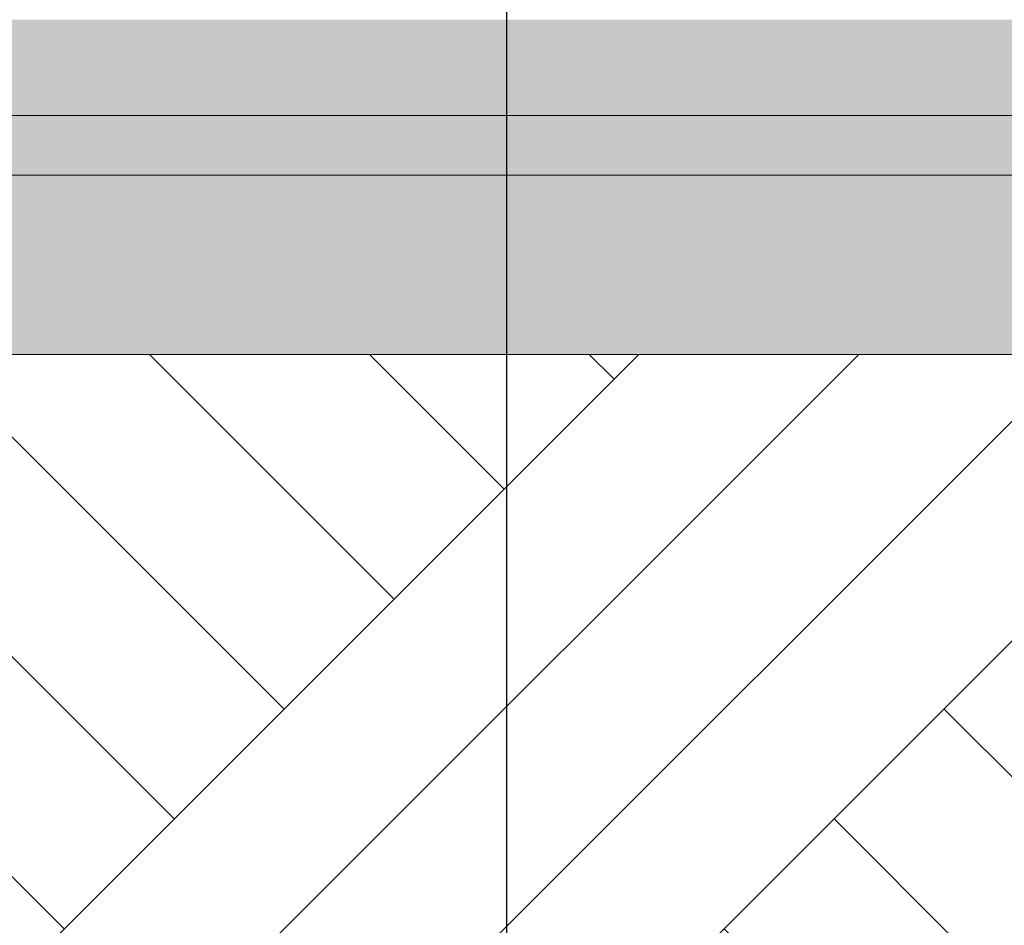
# Model space of a CAD drawing. Header units: centimetres. Extents: x -396 to 14490, y -515 to 1122.
# Tile 31 of 73: x 502 to 584, y -101 to -25. Entities that reach past the tile are written whole.
import ezdxf

# ---------------------------------------------------------------- set-up
doc = ezdxf.new("R2010")
doc.units = ezdxf.units.CM
doc.header["$MEASUREMENT"] = 0
doc.linetypes.add('Wipeout_Contour', pattern=[100, 0, -100])
for name, color, linetype, lineweight in [('0_Nr_pióra__11', 7, 'Continuous', 0), ('0_Nr_pióra__21', 7, 'Continuous', 20), ('460 - Stropy_Nr_pióra__69', 7, 'Continuous', 20)]:
    doc.layers.add(name, color=color, linetype=linetype, lineweight=lineweight)
doc.layers.add('199-Z Wymiary i opisy_Nr_pióra__246', color=7, linetype='Continuous', lineweight=20, true_color=0x1db3b3)
doc.layers.add('460 - Stropy_Nr_pióra__49', color=7, linetype='Continuous', lineweight=20, true_color=0xcfd8da)
doc.layers.add('460 - Stropy', color=7, linetype='Continuous')
doc.dimstyles.new('STYL_AUTOMATYCZNY__3', dxfattribs={"dimtxt": 0.18, "dimasz": 14.592, "dimexe": 0.18, "dimexo": 0.0625, "dimgap": 0, "dimtad": 0, "dimtih": 1, "dimtoh": 1, "dimdec": 4, "dimzin": 0, "dimdsep": 46, "dimcen": 0.09, "dimadec": 0, "dimazin": 0, "dimtfac": 1, "dimtdec": 4, "dimtmove": 0, "dimatfit": 3, "dimldrblk": 'ARROWHEAD_5', "dimfxl": 0, "dimtolj": 1, "dimtzin": 0, "dimarcsym": 0})

# ---------------------------------------------------------------- blocks, each defined once
blk = doc.blocks.new('ElemPrzekroju_34_1')
at = {"layer": '460 - Stropy', "linetype": 'Continuous', "lineweight": 0, "true_color": 0x000000}
for points in [[(622.747, -25.05), (61.198, -25.05), (61.198, -33.05), (622.747, -33.05)], [(61.198, -38.05), (622.747, -38.05), (622.747, -33.05), (61.198, -33.05)], [(61.198, -53.05), (622.747, -53.05), (622.747, -38.05), (61.198, -38.05)]]:
    blk.add_hatch(color=18, dxfattribs=at).paths.add_polyline_path(points)
at = {"layer": '460 - Stropy_Nr_pióra__49', "color": 254, "linetype": 'Continuous', "lineweight": 20, "true_color": 0xcfd8da}
blk.add_line((622.747, -53.05), (61.198, -53.05), dxfattribs=at)
at = {"layer": '460 - Stropy_Nr_pióra__69', "color": 7, "linetype": 'Continuous', "lineweight": 20}
for p, q in [((622.747, -33.05), (61.198, -33.05)), ((622.747, -38.05), (61.198, -38.05))]:
    blk.add_line(p, q, dxfattribs=at)
blk = doc.blocks.new('ARROWHEAD_5')
at = {"linetype": 'Continuous', "lineweight": 0}
blk.add_hatch(color=0, dxfattribs=at).paths.add_polyline_path([(-1, 0.2679), (0, 0), (-1, -0.2679)])
at = {"color": 0, "linetype": 'Continuous', "lineweight": 0}
blk.add_line((0, 0), (-1, 0), dxfattribs=at)

msp = doc.modelspace()

# ---------------------------------------------------------------- block references
at = {"layer": '460 - Stropy', "lineweight": 0}
msp.add_blockref('ElemPrzekroju_34_1', (0, 0), dxfattribs=at)

# ---------------------------------------------------------------- next in the draw order: wipeouts: each hides what was drawn before it
at = {"color": 254, "linetype": 'Wipeout_Contour', "lineweight": 0, "ltscale": 4005.497294}
msp.add_wipeout([(61.198, -53.05), (622.747, -53.05), (1209.829, -53.05), (1209.829, -230.764), (-396.446, -230.764), (-396.446, -53.05)], dxfattribs=at)

# ---------------------------------------------------------------- next in the draw order: hatches: boundary and pattern name
at = {"layer": '0_Nr_pióra__11', "linetype": 'Continuous', "lineweight": 0}
h = msp.add_hatch(dxfattribs=at)
h.set_pattern_fill('Grunt_0001', style=0, pattern_type=2)
h.set_pattern_definition([(45, (0, 0), (-27.5772, 27.5772), []), (45, (-9.19, 9.19), (-55.1543, 55.1543), []), (45, (-18.385, 18.385), (-55.1543, 55.1543), []), (135, (-27.577, 27.577), (9.19239, 9.19239), [39, -39])])
h.paths.add_polyline_path([(61.198, -53.05), (622.747, -53.05), (1209.829, -53.05), (1209.829, -230.764), (-396.446, -230.764), (-396.446, -53.05)])

# ---------------------------------------------------------------- next in the draw order: linework, layer by layer
at = {"layer": '0_Nr_pióra__21', "color": 7, "linetype": 'Continuous', "lineweight": 20, "flags": 128}
msp.add_lwpolyline([(61.198, -53.05), (622.747, -53.05), (1209.829, -53.05), (1209.829, -230.764), (-396.446, -230.764), (-396.446, -53.05)], close=True, dxfattribs=at)

# ---------------------------------------------------------------- next in the draw order: leaders
at = {"layer": '199-Z Wymiary i opisy_Nr_pióra__246', "color": 132, "linetype": 'Continuous', "lineweight": 20, "true_color": 0x1db3b3, "annotation_type": 0, "has_hookline": 1, "hookline_direction": 1, "text_width": 281.97}
msp.add_leader([(542.573, 4.594), (542.573, -405.651), (516.992, -409.89)], dimstyle='STYL_AUTOMATYCZNY__3', dxfattribs=at)

doc.saveas('drawing.dxf')
